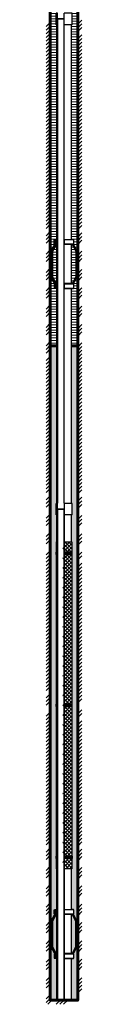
# Model space of a CAD drawing. Header units: millimetres. Extents: x -86317 to 111398, y -49249 to 226810.
# Tile 3 of 68: x 25966 to 26186, y 147750 to 153775. Entities that reach past the tile are written whole.
import ezdxf

# ---------------------------------------------------------------- set-up
doc = ezdxf.new("R2010")
doc.units = ezdxf.units.MM
doc.set_wipeout_variables(frame=1)
doc.linetypes.add('CENTERX2', pattern=[4, 2.5, -0.5, 0.5, -0.5])
for name, color, linetype, lineweight in [('ГТО-2_Металлические_конструкции', 1, 'Continuous', 30), ('ГТО_Линия основная', 7, 'Continuous', 60), ('ГТО_Металлические_конструкции', 1, 'Continuous', 30), ('ГТО_Оси', 1, 'CENTERX2', 15), ('ГТО_Штриховка', 7, 'Continuous', 15)]:
    doc.layers.add(name, color=color, linetype=linetype, lineweight=lineweight)
pattern_1 = [(45, (-27583.0468, -196005.505), (-2.24506403, 2.24506403), [])]

# ---------------------------------------------------------------- blocks, each defined once
blk = doc.blocks.new('Скоба')
at = {"layer": 'ГТО_Металлические_конструкции', "color": 0}
blk.add_lwpolyline([(4, 0), (-4, 0), (-4, 28.7), (-26, 68.7), (-26, 231.3), (-4, 271.3), (-4, 300), (4, 300), (4, 268.7), (-18, 228.7), (-18, 71.3), (4, 31.3)], close=True, dxfattribs=at)
at = {"layer": 'ГТО_Оси', "color": 0}
blk.add_lwpolyline([(0, 300), (0, 270), (-22, 230), (-22, 70), (0, 30), (0, 0)], dxfattribs=at)
blk = doc.blocks.new('Труба фильтр в сборе Разрез1-1')
at = {"layer": 'ГТО_Штриховка'}
h = blk.add_hatch(color=0, dxfattribs=at)
h.dxf.hatch_style = 1
h.paths.add_polyline_path([(44.2, 4, -0.414214), (46.2, 2), (44.2, 2)])
at = {"color": 0}
for points in [[(30.2, 4), (30.2, 2)], [(32.2, 4), (32.2, 2)], [(34.2, 4), (34.2, 2)], [(36.2, 4), (36.2, 2)], [(38.2, 4), (38.2, 2)], [(40.2, 4), (40.2, 2)], [(42.2, 4), (42.2, 2)]]:
    blk.add_lwpolyline(points, dxfattribs=at)
at = {"layer": 'ГТО_Штриховка', "color": 0}
blk.add_arc((44.2, 2), 2, 0, 90, dxfattribs=at)
at = {"layer": 'ГТО_Металлические_конструкции', "color": 0, "xscale": -1}
blk.add_blockref('Скоба', (53, 252.5), dxfattribs=at)
at = {"color": 0}
blk.add_wipeout([(-44.3, 2), (0, 2), (0, 3037.5), (-44.3, 3037.5)], dxfattribs=at).dxf.layer = 'ГТО_Металлические_конструкции'
at = {"layer": 'ГТО_Металлические_конструкции'}
h = blk.add_hatch(dxfattribs=at)
h.set_pattern_fill('ANSI31', color=0, scale=20)
h.set_pattern_definition([(45, (-45263.454, -6615.76), (-44.90128, 44.90128), [])])
h.paths.add_polyline_path([(-44.3, 3037.5), (-48.8, 3037.5), (-48.8, 2966.5), (-44.3, 2966.5)])
h.paths.add_polyline_path([(-42.8, 3036), (-44.3, 3037.5), (-44.3, 2966.5), (-42.8, 2968)])
h.paths.add_polyline_path([(44.2, 3037.5), (42.8, 3036), (42.8, 2968), (44.2, 2966.5)])
h.paths.add_polyline_path([(48.8, 3037.5), (44.2, 3037.5), (44.2, 2966.5), (48.8, 2966.5)])
at = {"layer": 'ГТО_Штриховка'}
h = blk.add_hatch(dxfattribs=at)
h.set_pattern_fill('ANSI31', color=0)
h.set_pattern_definition(pattern_1)
h.paths.add_polyline_path([(-44.3, 3037.5), (-48.8, 3037.5), (-48.8, 2966.5), (-44.3, 2966.5)])
h.paths.add_polyline_path([(-44.3, 3036), (-44.3, 3037.5), (-44.3, 2966.5), (-44.3, 2968)], flags=17)
h = blk.add_hatch(dxfattribs=at)
h.set_pattern_fill('ANSI31', color=256, angle=90)
h.paths.add_polyline_path([(-40.3, 3036), (-44.3, 3036), (-44.3, 3002), (-40.3, 3002)])
h.paths.add_polyline_path([(-40.3, 3037.5), (-44.3, 3037.5), (-42.8, 3036), (-40.3, 3036)])
h.paths.add_polyline_path([(-42.8, 3002), (-44.3, 3002), (-44.3, 2966.5), (-42.9, 2966.5), (-42.8, 2967.1)])
h.paths.add_polyline_path([(-40.3, 3002), (-42.8, 3002), (-42.8, 2966.5), (-40.3, 2966.5)])
h.paths.add_polyline_path([(-44.3, 2767), (-40.3, 2767), (-40.3, 2966.5), (-44.3, 2966.5)])
h.paths.add_polyline_path([(-44.3, 2707), (-40.3, 2707), (-40.3, 2757), (-44.3, 2757)])
h.paths.add_polyline_path([(-44.3, 2647), (-40.3, 2647), (-40.3, 2697), (-44.3, 2697)])
h.paths.add_polyline_path([(-44.3, 2587), (-40.3, 2587), (-40.3, 2637), (-44.3, 2637)])
h.paths.add_polyline_path([(-44.3, 2527), (-40.3, 2527), (-40.3, 2577), (-44.3, 2577)])
h.paths.add_polyline_path([(-44.3, 2467), (-40.3, 2467), (-40.3, 2517), (-44.3, 2517)])
h.paths.add_polyline_path([(-44.3, 2407), (-40.3, 2407), (-40.3, 2457), (-44.3, 2457)])
h.paths.add_polyline_path([(-44.3, 2347), (-40.3, 2347), (-40.3, 2397), (-44.3, 2397)])
h.paths.add_polyline_path([(-44.3, 2287), (-40.3, 2287), (-40.3, 2337), (-44.3, 2337)])
h.paths.add_polyline_path([(-44.3, 2227), (-40.3, 2227), (-40.3, 2277), (-44.3, 2277)])
h.paths.add_polyline_path([(-44.3, 2167), (-40.3, 2167), (-40.3, 2217), (-44.3, 2217)])
h.paths.add_polyline_path([(-44.3, 2107), (-40.3, 2107), (-40.3, 2157), (-44.3, 2157)])
h.paths.add_polyline_path([(-44.3, 2047), (-40.3, 2047), (-40.3, 2097), (-44.3, 2097)])
h.paths.add_polyline_path([(-44.3, 1987), (-40.3, 1987), (-40.3, 2037), (-44.3, 2037)])
h.paths.add_polyline_path([(-44.3, 1927), (-40.3, 1927), (-40.3, 1977), (-44.3, 1977)])
h.paths.add_polyline_path([(-44.3, 1867), (-40.3, 1867), (-40.3, 1917), (-44.3, 1917)])
h.paths.add_polyline_path([(-44.3, 1807), (-40.3, 1807), (-40.3, 1857), (-44.3, 1857)])
h.paths.add_polyline_path([(-44.3, 1747), (-40.3, 1747), (-40.3, 1797), (-44.3, 1797)])
h.paths.add_polyline_path([(-44.3, 1687), (-40.3, 1687), (-40.3, 1737), (-44.3, 1737)])
h.paths.add_polyline_path([(-44.3, 1627), (-40.3, 1627), (-40.3, 1677), (-44.3, 1677)])
h.paths.add_polyline_path([(-44.3, 1567), (-40.3, 1567), (-40.3, 1617), (-44.3, 1617)])
h.paths.add_polyline_path([(-44.3, 1507), (-40.3, 1507), (-40.3, 1557), (-44.3, 1557)])
h.paths.add_polyline_path([(-44.3, 1447), (-40.3, 1447), (-40.3, 1497), (-44.3, 1497)])
h.paths.add_polyline_path([(-44.3, 1387), (-40.3, 1387), (-40.3, 1437), (-44.3, 1437)])
h.paths.add_polyline_path([(-44.3, 1327), (-40.3, 1327), (-40.3, 1377), (-44.3, 1377)])
h.paths.add_polyline_path([(-44.3, 1267), (-40.3, 1267), (-40.3, 1317), (-44.3, 1317)])
h.paths.add_polyline_path([(-44.3, 1207), (-40.3, 1207), (-40.3, 1257), (-44.3, 1257)])
h.paths.add_polyline_path([(-44.3, 1147), (-40.3, 1147), (-40.3, 1197), (-44.3, 1197)])
h.paths.add_polyline_path([(-44.3, 1087), (-40.3, 1087), (-40.3, 1137), (-44.3, 1137)])
h.paths.add_polyline_path([(-44.3, 1027), (-40.3, 1027), (-40.3, 1077), (-44.3, 1077)])
h.paths.add_polyline_path([(-44.3, 967), (-40.3, 967), (-40.3, 1017), (-44.3, 1017)])
h.paths.add_polyline_path([(-44.3, 907), (-40.3, 907), (-40.3, 957), (-44.3, 957)])
h.paths.add_polyline_path([(-44.3, 847), (-40.3, 847), (-40.3, 897), (-44.3, 897)])
h.paths.add_polyline_path([(-40.3, 837), (-44.3, 837), (-44.3, 2), (-40.3, 2)])
h = blk.add_hatch(dxfattribs=at)
h.set_pattern_fill('ANSI37', color=256, scale=10, angle=90)
h.paths.add_polyline_path([(-44.3, 2802), (-48.2, 2802), (-48.2, 802), (-44.3, 802)])
h = blk.add_hatch(color=256, dxfattribs=at)
h.dxf.hatch_style = 1
h.paths.add_polyline_path([(-48.2, 879.5), (-50.2, 879.5), (-50.2, 864.5), (-48.2, 864.5)])
h.paths.add_polyline_path([(-48.2, 1809.5), (-50.2, 1809.5), (-50.2, 1794.5), (-48.2, 1794.5)])
h.paths.add_polyline_path([(-48.2, 2739.5), (-50.2, 2739.5), (-50.2, 2724.5), (-48.2, 2724.5)])
h = blk.add_hatch(dxfattribs=at)
h.set_pattern_fill('ANSI31', color=0)
h.set_pattern_definition(pattern_1)
h.paths.add_polyline_path([(0, 2), (-44.3, 2), (-50, 2), (-50, -3), (0, -3)])
h.paths.add_polyline_path([(0, 2), (0, 0)], flags=17)
h = blk.add_hatch(color=0, dxfattribs=at)
h.dxf.hatch_style = 1
h.paths.add_polyline_path([(-44.3, 4, 0.414214), (-46.2, 2), (-44.3, 2)])
at = {"color": 0}
for points in [[(-42.8, 3037.5), (-42.8, 2966.5), (-44.3, 2966.5)], [(0.2, 4), (0.2, 2)], [(2.2, 4), (2.2, 2)], [(4.2, 4), (4.2, 2)], [(6.2, 4), (6.2, 2)], [(8.2, 4), (8.2, 2)], [(10.2, 4), (10.2, 2)], [(12.2, 4), (12.2, 2)], [(14.2, 4), (14.2, 2)], [(16.2, 4), (16.2, 2)], [(18.2, 4), (18.2, 2)], [(20.2, 4), (20.2, 2)], [(22.2, 4), (22.2, 2)], [(24.2, 4), (24.2, 2)], [(26.2, 4), (26.2, 2)], [(28.2, 4), (28.2, 2)]]:
    blk.add_lwpolyline(points, dxfattribs=at)
at = {"layer": 'ГТО_Металлические_конструкции', "color": 0}
for p, q in [((-48.8, 2966.5), (-48.8, 3037.5)), ((-48.8, 3037.5), (-40.3, 3037.5)), ((-44.3, 2966.5), (-44.3, 3037.5)), ((-48.8, 2966.5), (-44.3, 2966.5)), ((-42.8, 2968), (-44.3, 2966.5)), ((-44.3, 2966.5), (-40.3, 2966.5)), ((-44.3, 2966.5), (-40.3, 2966.5)), ((-42.8, 2968), (-40.3, 2968)), ((-44.3, 2767), (-40.3, 2767)), ((-44.3, 2757), (-40.3, 2757)), ((-44.3, 2707), (-40.3, 2707)), ((-44.3, 2697), (-40.3, 2697)), ((-44.3, 2647), (-40.3, 2647)), ((-44.3, 2637), (-40.3, 2637)), ((-44.3, 2587), (-40.3, 2587)), ((-44.3, 2577), (-40.3, 2577)), ((-44.3, 2527), (-40.3, 2527)), ((-44.3, 2517), (-40.3, 2517)), ((-44.3, 2467), (-40.3, 2467)), ((-44.3, 2457), (-40.3, 2457)), ((-44.3, 2407), (-40.3, 2407)), ((-44.3, 2397), (-40.3, 2397)), ((-44.3, 2347), (-40.3, 2347)), ((-44.3, 2337), (-40.3, 2337)), ((-44.3, 2287), (-40.3, 2287)), ((-44.3, 2277), (-40.3, 2277)), ((-44.3, 2227), (-40.3, 2227)), ((-44.3, 2217), (-40.3, 2217)), ((-44.3, 2167), (-40.3, 2167)), ((-44.3, 2157), (-40.3, 2157)), ((-44.3, 2107), (-40.3, 2107)), ((-44.3, 2097), (-40.3, 2097)), ((-44.3, 2047), (-40.3, 2047)), ((-44.3, 2037), (-40.3, 2037)), ((-44.3, 1987), (-40.3, 1987)), ((-44.3, 1977), (-40.3, 1977)), ((-44.3, 1927), (-40.3, 1927)), ((-44.3, 1917), (-40.3, 1917)), ((-44.3, 1867), (-40.3, 1867)), ((-44.3, 1857), (-40.3, 1857)), ((-44.3, 1807), (-40.3, 1807)), ((-44.3, 1797), (-40.3, 1797)), ((-44.3, 1747), (-40.3, 1747)), ((-44.3, 1737), (-40.3, 1737)), ((-44.3, 1687), (-40.3, 1687)), ((-44.3, 1677), (-40.3, 1677)), ((-44.3, 1627), (-40.3, 1627)), ((-44.3, 1617), (-40.3, 1617)), ((-44.3, 1567), (-40.3, 1567)), ((-44.3, 1557), (-40.3, 1557)), ((-44.3, 1507), (-40.3, 1507)), ((-44.3, 1497), (-40.3, 1497)), ((-44.3, 1447), (-40.3, 1447)), ((-44.3, 1437), (-40.3, 1437)), ((-44.3, 1387), (-40.3, 1387)), ((-44.3, 1377), (-40.3, 1377)), ((-44.3, 1327), (-40.3, 1327)), ((-44.3, 1317), (-40.3, 1317)), ((-44.3, 1267), (-40.3, 1267)), ((-44.3, 1257), (-40.3, 1257)), ((-44.3, 1207), (-40.3, 1207)), ((-44.3, 1197), (-40.3, 1197)), ((-44.3, 1147), (-40.3, 1147)), ((-44.3, 1137), (-40.3, 1137)), ((-44.3, 1087), (-40.3, 1087)), ((-44.3, 1077), (-40.3, 1077)), ((-44.3, 1027), (-40.3, 1027)), ((-44.3, 1017), (-40.3, 1017)), ((-44.3, 967), (-40.3, 967)), ((-44.3, 957), (-40.3, 957)), ((-44.3, 907), (-40.3, 907)), ((-44.3, 897), (-40.3, 897)), ((-44.3, 847), (-40.3, 847)), ((-44.3, 837), (-40.3, 837))]:
    blk.add_line(p, q, dxfattribs=at)
blk.add_lwpolyline([(-40.3, 3002), (-40.3, 3037.5)], dxfattribs=at)
for points in [[(-44.3, 3002), (0, 3002), (44.2, 3002), (44.2, 2966.5), (44.2, 2), (-44.3, 2)], [(0, 3002), (-40.3, 3002), (-40.3, 2), (0, 2)], [(-44.3, 2802), (-48.2, 2802), (-48.2, 802), (-44.3, 802)], [(-48.2, 2739.5), (-50.2, 2739.5), (-50.2, 2724.5), (-48.2, 2724.5)], [(-48.2, 1809.5), (-50.2, 1809.5), (-50.2, 1794.5), (-48.2, 1794.5)], [(-48.2, 879.5), (-50.2, 879.5), (-50.2, 864.5), (-48.2, 864.5)], [(-57.2, 525.2), (-59.8, 525.2), (-59.8, 550.2), (-57.2, 550.2)], [(-44.3, 552), (-49.2, 552), (-49.2, 520.7), (-44.3, 520.7)], [(-57.2, 278.8), (-59.8, 278.8), (-59.8, 253.8), (-57.2, 253.8)], [(-44.3, 252), (-49.2, 252), (-49.2, 283.3), (-44.3, 283.3)], [(0, 252.5), (49, 252.5), (49, 283.9), (0, 283.9)], [(-50, -3), (50, -3), (50, 2), (-50, 2)]]:
    blk.add_lwpolyline(points, close=True, dxfattribs=at)
for centre in [(0, 2762), (0, 2702), (0, 2642), (0, 2582), (0, 2522), (0, 2462), (0, 2402), (0, 2342), (0, 2282), (0, 2222), (0, 2162), (0, 2102), (0, 2042), (0, 1982), (0, 1922), (0, 1862), (0, 1802), (0, 1742), (0, 1682), (0, 1622), (0, 1562), (0, 1502), (0, 1442), (0, 1382), (0, 1322), (0, 1262), (0, 1202), (0, 1142), (0, 1082), (0, 1022), (0, 962), (0, 902), (0, 842)]:
    blk.add_circle(centre, 5, dxfattribs=at)
at = {"layer": 'ГТО_Оси', "color": 0, "ltscale": 5}
blk.add_lwpolyline([(0, 3037.5), (0, 0)], dxfattribs=at)
at = {"layer": 'ГТО_Штриховка', "color": 0}
blk.add_arc((-44.3, 2), 2, 90, 180, dxfattribs=at)
at = {"layer": 'ГТО_Металлические_конструкции', "color": 0}
blk.add_blockref('Скоба', (-53.2, 252), dxfattribs=at)
at = {"color": 0}
for points in [[(0, 3037.5), (48.8, 3037.5), (48.8, 2966.5), (0, 2966.5)], [(48.2, 802), (0, 802), (0, 2802), (48.2, 2802)]]:
    blk.add_wipeout(points, dxfattribs=at)
at = {"layer": 'ГТО_Штриховка'}
h = blk.add_hatch(dxfattribs=at)
h.set_pattern_fill('ANSI37', color=0, scale=5)
h.set_pattern_definition([(45, (-27583.047, -196005.505), (-11.2253202, 11.2253202), []), (135, (-27583.047, -196005.505), (-11.2253202, -11.2253202), [])])
h.paths.add_polyline_path([(48.2, 802), (0, 802), (0, 2802), (48.2, 2802)])
h = blk.add_hatch(color=256, dxfattribs=at)
h.dxf.hatch_style = 1
h.paths.add_polyline_path([(0, 2724.5), (50.2, 2724.5), (50.2, 2739.5), (0, 2739.5)])
h = blk.add_hatch(color=256, dxfattribs=at)
h.dxf.hatch_style = 1
h.paths.add_polyline_path([(0, 1794.5), (50.2, 1794.5), (50.2, 1809.5), (0, 1809.5)])
h = blk.add_hatch(color=256, dxfattribs=at)
h.dxf.hatch_style = 1
h.paths.add_polyline_path([(0, 879.5), (50.2, 879.5), (50.2, 864.5), (0, 864.5)])
at = {"layer": 'ГТО-2_Металлические_конструкции', "color": 0}
blk.add_lwpolyline([(0, 3037.5), (0, -3)], dxfattribs=at)
at = {"layer": 'ГТО_Металлические_конструкции', "color": 0}
for p, q in [((48.8, 3037.5), (0, 3037.5)), ((48.8, 2966.5), (48.8, 3037.5)), ((48.8, 2966.5), (0, 2966.5))]:
    blk.add_line(p, q, dxfattribs=at)
for points in [[(48.2, 802), (0, 802), (0, 2802), (48.2, 2802)], [(0, 2724.5), (50.2, 2724.5), (50.2, 2739.5), (0, 2739.5)], [(0, 1794.5), (50.2, 1794.5), (50.2, 1809.5), (0, 1809.5)], [(0, 879.5), (50.2, 879.5), (50.2, 864.5), (0, 864.5)]]:
    blk.add_lwpolyline(points, close=True, dxfattribs=at)
at = {"color": 0}
for points in [[(0, 552.5), (49, 552.5), (49, 521.2), (0, 521.2)], [(0, 252.5), (49, 252.5), (49, 283.9), (0, 283.9)]]:
    blk.add_wipeout(points, dxfattribs=at)
at = {"layer": 'ГТО_Металлические_конструкции', "color": 0}
for points in [[(0, 552.5), (49, 552.5), (49, 521.2), (0, 521.2)], [(0, 252.5), (49, 252.5), (49, 283.9), (0, 283.9)]]:
    blk.add_lwpolyline(points, close=True, dxfattribs=at)
at = {"color": 0}
for points in [[(0, 525.7), (59.5, 525.7), (59.5, 550.7), (0, 550.7)], [(0, 254.4), (59.5, 254.4), (59.5, 279.4), (0, 279.4)]]:
    blk.add_wipeout(points, dxfattribs=at)
at = {"layer": 'ГТО_Металлические_конструкции', "color": 0}
for points in [[(0, 525.7), (59.5, 525.7), (59.5, 550.7), (0, 550.7)], [(0, 254.4), (59.5, 254.4), (59.5, 279.4), (0, 279.4)]]:
    blk.add_lwpolyline(points, close=True, dxfattribs=at)
blk = doc.blocks.new('Рядовое звено 3 м')
at = {"color": 0}
blk.add_wipeout([(-44.2, 0), (44.2, 0), (44.2, 3000), (-44.2, 3000)], dxfattribs=at).dxf.layer = 'ГТО_Металлические_конструкции'
at = {"layer": 'ГТО_Металлические_конструкции', "color": 0}
for p, q in [((-48.8, 2964.5), (-44.2, 2964.5)), ((-44.2, 2964.5), (-40.2, 2964.5))]:
    blk.add_line(p, q, dxfattribs=at)
for points in [[(-57, 1622.7), (-59.5, 1622.7), (-59.5, 1647.7), (-57, 1647.7)], [(-44, 1649.6), (-49, 1649.6), (-49, 1618.2), (-44, 1618.2)], [(-57, 1376.4), (-59.5, 1376.4), (-59.5, 1351.4), (-57, 1351.4)], [(-44, 1349.6), (-49, 1349.6), (-49, 1380.9), (-44, 1380.9)], [(0.2, 1350.1), (49.2, 1350.1), (49.2, 1381.4), (0.2, 1381.4)]]:
    blk.add_lwpolyline(points, close=True, dxfattribs=at)
blk.add_blockref('Скоба', (-53, 1349.6), dxfattribs=at)
at = {"layer": 'ГТО_Металлические_конструкции', "color": 0, "xscale": -1}
blk.add_blockref('Скоба', (53.2, 1350.1), dxfattribs=at)
at = {"color": 0}
for points in [[(-44.5, 3035.5), (0, 3035.5), (0, 3000), (-44.5, 3000)], [(0, 0), (-44.2, 0), (-44.2, 120.6), (0, 120.6)]]:
    blk.add_wipeout(points, dxfattribs=at)
at = {"layer": 'ГТО_Металлические_конструкции'}
h = blk.add_hatch(dxfattribs=at)
h.set_pattern_fill('ANSI31', color=0, scale=20)
h.set_pattern_definition([(45, (-45263.454, -6617.76), (-44.90128, 44.90128), [])])
h.paths.add_polyline_path([(-44.2, 3035.5), (-48.8, 3035.5), (-48.8, 2964.5), (-44.2, 2964.5)])
h.paths.add_polyline_path([(-42.8, 3034), (-44.2, 3035.5), (-44.2, 2964.5), (-42.8, 2966)])
h.paths.add_polyline_path([(44.2, 3035.5), (42.8, 3034), (42.8, 2966), (44.2, 2964.5)])
h.paths.add_polyline_path([(48.8, 3035.5), (44.2, 3035.5), (44.2, 2964.5), (48.8, 2964.5)])
at = {"layer": 'ГТО_Штриховка'}
h = blk.add_hatch(dxfattribs=at)
h.set_pattern_fill('ANSI31', color=0, angle=90)
h.set_pattern_definition([(135, (-28541.0224, -196007.505), (-2.24506403, -2.24506403), [])])
h.paths.add_polyline_path([(-44.2, 3035.5), (-48.8, 3035.5), (-48.8, 2964.5), (-44.2, 2964.5)])
h.paths.add_polyline_path([(-44.2, 3034), (-44.2, 3035.5), (-44.2, 2964.5), (-44.2, 2966)], flags=17)
h = blk.add_hatch(dxfattribs=at)
h.set_pattern_fill('ANSI31', color=0, angle=90)
h.paths.add_polyline_path([(-40.2, 3035.5), (-44.2, 3035.5), (-44.2, 0), (-40.2, 0)])
at = {"color": 0}
for points in [[(-42.8, 3035.5), (-42.8, 2964.5), (-44.2, 2964.5)], [(-42.8, 0), (-42.8, 35.5), (-44.2, 35.5)]]:
    blk.add_lwpolyline(points, dxfattribs=at)
at = {"layer": 'ГТО_Металлические_конструкции', "color": 0}
for p, q in [((-48.8, 2964.5), (-48.8, 3035.5)), ((-40.2, 3035.5), (-48.8, 3035.5)), ((-44.2, 2964.5), (-44.2, 3035.5)), ((-40.2, 3000), (-40.2, 3035.5)), ((40.2, 3000), (-40.2, 3000)), ((-40.2, 3000), (-40.2, 0)), ((-44.2, 35.5), (-40.2, 35.5))]:
    blk.add_line(p, q, dxfattribs=at)
blk.add_lwpolyline([(-44.2, 3000), (44.2, 3000), (44.2, 35.5), (0, 35.5), (0, 0), (-44.2, 0)], close=True, dxfattribs=at)
at = {"layer": 'ГТО_Оси', "color": 0, "ltscale": 5}
blk.add_lwpolyline([(0, 3000), (0, -2)], dxfattribs=at)
at = {"color": 0}
for points in [[(0, 3035.5), (48.8, 3035.5), (48.8, 2964.5), (0, 2964.5)], [(0.2, 1650.1), (49.2, 1650.1), (49.2, 1618.8), (0.2, 1618.8)], [(0.2, 1350.1), (49.2, 1350.1), (49.2, 1381.4), (0.2, 1381.4)]]:
    blk.add_wipeout(points, dxfattribs=at)
at = {"layer": 'ГТО_Металлические_конструкции', "color": 0}
for p, q in [((48.8, 3035.5), (0, 3035.5)), ((48.8, 2964.5), (48.8, 3035.5)), ((48.8, 2964.5), (0, 2964.5))]:
    blk.add_line(p, q, dxfattribs=at)
for points in [[(0.2, 1650.1), (49.2, 1650.1), (49.2, 1618.8), (0.2, 1618.8)], [(0.2, 1350.1), (49.2, 1350.1), (49.2, 1381.4), (0.2, 1381.4)]]:
    blk.add_lwpolyline(points, close=True, dxfattribs=at)
at = {"color": 0}
for points in [[(0.2, 1623.3), (59.7, 1623.3), (59.7, 1648.3), (0.2, 1648.3)], [(0.2, 1351.9), (59.7, 1351.9), (59.7, 1376.9), (0.2, 1376.9)]]:
    blk.add_wipeout(points, dxfattribs=at)
at = {"layer": 'ГТО-2_Металлические_конструкции', "color": 0}
blk.add_lwpolyline([(0, 0), (0, 3035.5)], dxfattribs=at)
at = {"layer": 'ГТО_Металлические_конструкции', "color": 0}
for points in [[(0.2, 1623.3), (59.7, 1623.3), (59.7, 1648.3), (0.2, 1648.3)], [(0.2, 1351.9), (59.7, 1351.9), (59.7, 1376.9), (0.2, 1376.9)]]:
    blk.add_lwpolyline(points, close=True, dxfattribs=at)

msp = doc.modelspace()

# ---------------------------------------------------------------- hatches: boundary and pattern name
at = {"layer": 'ГТО_Штриховка'}
h = msp.add_hatch(dxfattribs=at)
h.set_pattern_fill('ANSI31', color=256, scale=5, angle=135)
h.paths.add_polyline_path([(26160.092, 177477.942), (26120.342, 177477.942), (26120.342, 151779.942), (26160.092, 151779.942)])
h.paths.add_polyline_path([(26133.274, 152130.049), (26125.274, 152130.049), (26125.274, 152161.383), (26147.274, 152201.383), (26147.274, 152358.716), (26125.274, 152398.716), (26125.274, 152430.049), (26133.274, 152430.049), (26133.274, 152401.383), (26155.274, 152361.383), (26155.274, 152198.716), (26133.274, 152158.716)], flags=16)
h.paths.add_polyline_path([(26031.842, 177477.942), (25992.092, 177477.942), (25992.092, 151779.942), (26031.842, 151779.942)])
h.paths.add_polyline_path([(26019.044, 152129.504), (26019.044, 152131.337), (26016.544, 152131.337), (26016.544, 152156.337), (26019.044, 152156.337), (26019.044, 152158.171), (25997.044, 152198.171), (25997.044, 152360.837), (26019.044, 152400.837), (26019.044, 152402.671), (26016.544, 152402.671), (26016.544, 152427.671), (26019.044, 152427.671), (26019.044, 152429.504), (26027.044, 152429.504), (26027.044, 152398.171), (26005.044, 152358.171), (26005.044, 152200.837), (26027.044, 152160.837), (26027.044, 152129.504)], flags=16)
h = msp.add_hatch(dxfattribs=at)
h.set_pattern_fill('AR-SAND', color=256, scale=0.3, angle=90)
h.paths.add_polyline_path([(26160.092, 151779.942), (26120.342, 151779.942), (26120.342, 147774.942), (26160.092, 147774.942)])
h.paths.add_polyline_path([(26031.842, 151779.942), (25992.092, 151779.942), (25992.092, 147774.942), (26031.842, 147774.942)])

# ---------------------------------------------------------------- next in the draw order: block references
at = {"layer": 'ГТО_Металлические_конструкции', "color": 0}
msp.add_blockref('Рядовое звено 3 м', (26076.092, 150779.942), dxfattribs=at)

# ---------------------------------------------------------------- next in the draw order: linework, layer by layer
at = {"layer": 'ГТО_Линия основная', "color": 0}
for points in [[(25992.092, 151779.942), (26031.842, 151779.942)], [(26120.342, 151779.942), (26160.092, 151779.942)]]:
    msp.add_lwpolyline(points, dxfattribs=at)
at = {"layer": 'ГТО_Штриховка', "linetype": 'Continuous'}
for p, q in [((26160.592, 153747.581), (26185.592, 153772.581)), ((25966.592, 153733.186), (25991.592, 153758.186)), ((25966.592, 153710.735), (25991.592, 153735.735)), ((25966.592, 153688.285), (25991.592, 153713.285)), ((26160.592, 153725.13), (26185.592, 153750.13)), ((26160.592, 153702.679), (26185.592, 153727.679)), ((25966.592, 153665.834), (25991.592, 153690.834)), ((25966.592, 153643.383), (25991.592, 153668.383)), ((25966.592, 153620.933), (25991.592, 153645.933)), ((26160.592, 153657.778), (26185.592, 153682.778)), ((26160.592, 153635.327), (26185.592, 153660.327)), ((25966.592, 153598.482), (25991.592, 153623.482)), ((25966.592, 153576.031), (25991.592, 153601.031)), ((26160.592, 153612.877), (26185.592, 153637.877)), ((26160.592, 153590.426), (26185.592, 153615.426)), ((26160.592, 153567.976), (26185.592, 153592.976)), ((25966.592, 153553.581), (25991.592, 153578.581)), ((25966.592, 153531.13), (25991.592, 153556.13)), ((25966.592, 153508.679), (25991.592, 153533.679)), ((26160.592, 153545.525), (26185.592, 153570.525)), ((26160.592, 153523.074), (26185.592, 153548.074)), ((26160.592, 153500.624), (26185.592, 153525.624)), ((25966.592, 153486.229), (25991.592, 153511.229)), ((25966.592, 153463.778), (25991.592, 153488.778)), ((25966.592, 153441.327), (25991.592, 153466.327)), ((26160.592, 153478.173), (26185.592, 153503.173)), ((26160.592, 153455.722), (26185.592, 153480.722)), ((25966.592, 153418.877), (25991.592, 153443.877)), ((25966.592, 153396.426), (25991.592, 153421.426)), ((26160.592, 153433.272), (26185.592, 153458.272)), ((26160.592, 153410.821), (26185.592, 153435.821)), ((26160.592, 153388.37), (26185.592, 153413.37)), ((25966.592, 153373.976), (25991.592, 153398.976)), ((25966.592, 153351.525), (25991.592, 153376.525)), ((25966.592, 153329.074), (25991.592, 153354.074)), ((26160.592, 153365.92), (26185.592, 153390.92)), ((26160.592, 153343.469), (26185.592, 153368.469)), ((26160.592, 153321.019), (26185.592, 153346.019)), ((25966.592, 153306.624), (25991.592, 153331.624)), ((25966.592, 153284.173), (25991.592, 153309.173)), ((25966.592, 153261.722), (25991.592, 153286.722)), ((26160.592, 153298.568), (26185.592, 153323.568)), ((26160.592, 153276.117), (26185.592, 153301.117)), ((25966.592, 153239.272), (25991.592, 153264.272)), ((25966.592, 153216.821), (25991.592, 153241.821)), ((26160.592, 153253.667), (26185.592, 153278.667)), ((26160.592, 153231.216), (26185.592, 153256.216)), ((26160.592, 153208.765), (26185.592, 153233.765)), ((25966.592, 153194.37), (25991.592, 153219.37)), ((25966.592, 153171.92), (25991.592, 153196.92)), ((25966.592, 153149.469), (25991.592, 153174.469)), ((26160.592, 153186.315), (26185.592, 153211.315)), ((26160.592, 153163.864), (26185.592, 153188.864)), ((26160.592, 153141.413), (26185.592, 153166.413)), ((25966.592, 153127.019), (25991.592, 153152.019)), ((25966.592, 153104.568), (25991.592, 153129.568)), ((25966.592, 153082.117), (25991.592, 153107.117)), ((26160.592, 153118.963), (26185.592, 153143.963)), ((26160.592, 153096.512), (26185.592, 153121.512)), ((25966.592, 153059.667), (25991.592, 153084.667)), ((25966.592, 153037.216), (25991.592, 153062.216)), ((26160.592, 153074.061), (26185.592, 153099.061)), ((26160.592, 153051.611), (26185.592, 153076.611)), ((26160.592, 153029.16), (26185.592, 153054.16)), ((25966.592, 153014.765), (25991.592, 153039.765)), ((25966.592, 152992.315), (25991.592, 153017.315)), ((25966.592, 152969.864), (25991.592, 152994.864)), ((26160.592, 153006.71), (26185.592, 153031.71)), ((26160.592, 152984.259), (26185.592, 153009.259)), ((26160.592, 152961.808), (26185.592, 152986.808)), ((25966.592, 152947.413), (25991.592, 152972.413)), ((25966.592, 152924.963), (25991.592, 152949.963)), ((25966.592, 152902.512), (25991.592, 152927.512)), ((26160.592, 152939.358), (26185.592, 152964.358)), ((26160.592, 152916.907), (26185.592, 152941.907)), ((25966.592, 152880.061), (25991.592, 152905.061)), ((25966.592, 152857.611), (25991.592, 152882.611)), ((26160.592, 152894.456), (26185.592, 152919.456)), ((26160.592, 152872.006), (26185.592, 152897.006)), ((26160.592, 152849.555), (26185.592, 152874.555)), ((25966.592, 152835.16), (25991.592, 152860.16)), ((25966.592, 152812.71), (25991.592, 152837.71)), ((25966.592, 152790.259), (25991.592, 152815.259)), ((26160.592, 152827.104), (26185.592, 152852.104)), ((26160.592, 152804.654), (26185.592, 152829.654)), ((26160.592, 152782.203), (26185.592, 152807.203)), ((25966.592, 152767.808), (25991.592, 152792.808)), ((25966.592, 152745.358), (25991.592, 152770.358)), ((25966.592, 152722.907), (25991.592, 152747.907)), ((26160.592, 152759.753), (26185.592, 152784.753)), ((26160.592, 152737.302), (26185.592, 152762.302)), ((25966.592, 152700.456), (25991.592, 152725.456)), ((25966.592, 152678.006), (25991.592, 152703.006)), ((26160.592, 152714.851), (26185.592, 152739.851)), ((26160.592, 152692.401), (26185.592, 152717.401)), ((26160.592, 152669.95), (26185.592, 152694.95)), ((25966.592, 152655.555), (25991.592, 152680.555)), ((25966.592, 152633.104), (25991.592, 152658.104)), ((25966.592, 152610.654), (25991.592, 152635.654)), ((26160.592, 152647.499), (26185.592, 152672.499)), ((26160.592, 152625.049), (26185.592, 152650.049)), ((26160.592, 152602.598), (26185.592, 152627.598)), ((25966.592, 152588.203), (25991.592, 152613.203)), ((25966.592, 152565.753), (25991.592, 152590.753)), ((25966.592, 152543.302), (25991.592, 152568.302)), ((26160.592, 152580.147), (26185.592, 152605.147)), ((26160.592, 152557.697), (26185.592, 152582.697)), ((25966.592, 152520.851), (25991.592, 152545.851)), ((25966.592, 152498.401), (25991.592, 152523.401)), ((26160.592, 152535.246), (26185.592, 152560.246)), ((26160.592, 152512.795), (26185.592, 152537.795)), ((26160.592, 152490.345), (26185.592, 152515.345)), ((25966.592, 152453.499), (25991.592, 152478.499)), ((25966.592, 152431.049), (25991.592, 152456.049)), ((26160.592, 152445.444), (26185.592, 152470.444)), ((26160.592, 152422.993), (26185.592, 152447.993)), ((25966.592, 152408.598), (25991.592, 152433.598)), ((26160.592, 152400.542), (26185.592, 152425.542)), ((25966.592, 152341.246), (25991.592, 152366.246)), ((25966.592, 152318.795), (25991.592, 152343.795)), ((25966.592, 152296.345), (25991.592, 152321.345)), ((26160.592, 152333.19), (26185.592, 152358.19)), ((26160.592, 152310.74), (26185.592, 152335.74)), ((26160.592, 152288.289), (26185.592, 152313.289)), ((25966.592, 152228.993), (25991.592, 152253.993)), ((25966.592, 152206.542), (25991.592, 152231.542)), ((25966.592, 152184.092), (25991.592, 152209.092)), ((26160.592, 152220.937), (26185.592, 152245.937)), ((26160.592, 152198.487), (26185.592, 152223.487)), ((26160.592, 152176.036), (26185.592, 152201.036)), ((25966.592, 152116.74), (25991.592, 152141.74)), ((25966.592, 152094.289), (25991.592, 152119.289)), ((25966.592, 152071.838), (25991.592, 152096.838)), ((26160.592, 152108.684), (26185.592, 152133.684)), ((26160.592, 152086.233), (26185.592, 152111.233)), ((26160.592, 152063.783), (26185.592, 152088.783)), ((25966.592, 152004.487), (25991.592, 152029.487)), ((26160.592, 151996.431), (26185.592, 152021.431)), ((25966.592, 151982.036), (25991.592, 152007.036)), ((25966.592, 151959.585), (25991.592, 151984.585)), ((26160.592, 151973.98), (26185.592, 151998.98)), ((26160.592, 151951.529), (26185.592, 151976.529)), ((25966.592, 151892.233), (25991.592, 151917.233)), ((26160.592, 151884.178), (26185.592, 151909.178)), ((25966.592, 151869.783), (25991.592, 151894.783)), ((25966.592, 151847.332), (25991.592, 151872.332)), ((26160.592, 151861.727), (26185.592, 151886.727)), ((26160.592, 151839.276), (26185.592, 151864.276)), ((25966.592, 151779.98), (25991.592, 151804.98)), ((25966.592, 151757.529), (25991.592, 151782.529)), ((26160.592, 151771.924), (26185.592, 151796.924)), ((25966.592, 151735.079), (25991.592, 151760.079)), ((26160.592, 151749.474), (26185.592, 151774.474)), ((26160.592, 151727.023), (26185.592, 151752.023)), ((26160.592, 151704.572), (26185.592, 151729.572)), ((25966.592, 151690.178), (25991.592, 151715.178)), ((25966.592, 151667.727), (25991.592, 151692.727)), ((25966.592, 151645.276), (25991.592, 151670.276)), ((26160.592, 151682.122), (26185.592, 151707.122)), ((26160.592, 151659.671), (26185.592, 151684.671)), ((26160.592, 151637.22), (26185.592, 151662.22)), ((25966.592, 151622.826), (25991.592, 151647.826)), ((25966.592, 151600.375), (25991.592, 151625.375)), ((25966.592, 151577.924), (25991.592, 151602.924)), ((26160.592, 151614.77), (26185.592, 151639.77)), ((26160.592, 151592.319), (26185.592, 151617.319)), ((25966.592, 151555.474), (25991.592, 151580.474)), ((25966.592, 151533.023), (25991.592, 151558.023)), ((26160.592, 151569.869), (26185.592, 151594.869)), ((26160.592, 151547.418), (26185.592, 151572.418)), ((26160.592, 151524.967), (26185.592, 151549.967)), ((25966.592, 151510.572), (25991.592, 151535.572)), ((25966.592, 151488.122), (25991.592, 151513.122)), ((25966.592, 151465.671), (25991.592, 151490.671)), ((26160.592, 151502.517), (26185.592, 151527.517)), ((26160.592, 151480.066), (26185.592, 151505.066)), ((26160.592, 151457.615), (26185.592, 151482.615)), ((25966.592, 151443.22), (25991.592, 151468.22)), ((25966.592, 151420.77), (25991.592, 151445.77)), ((25966.592, 151398.319), (25991.592, 151423.319)), ((26160.592, 151435.165), (26185.592, 151460.165)), ((26160.592, 151412.714), (26185.592, 151437.714)), ((25966.592, 151375.869), (25991.592, 151400.869)), ((25966.592, 151353.418), (25991.592, 151378.418)), ((26160.592, 151390.263), (26185.592, 151415.263)), ((26160.592, 151367.813), (26185.592, 151392.813)), ((26160.592, 151345.362), (26185.592, 151370.362)), ((25966.592, 151330.967), (25991.592, 151355.967)), ((25966.592, 151308.517), (25991.592, 151333.517)), ((25966.592, 151286.066), (25991.592, 151311.066)), ((26160.592, 151322.912), (26185.592, 151347.912)), ((26160.592, 151300.461), (26185.592, 151325.461)), ((26160.592, 151278.01), (26185.592, 151303.01)), ((25966.592, 151263.615), (25991.592, 151288.615)), ((25966.592, 151241.165), (25991.592, 151266.165)), ((25966.592, 151218.714), (25991.592, 151243.714)), ((26160.592, 151255.56), (26185.592, 151280.56)), ((26160.592, 151233.109), (26185.592, 151258.109)), ((26160.592, 151210.658), (26185.592, 151235.658)), ((25966.592, 151196.263), (25991.592, 151221.263)), ((25966.592, 151173.813), (25991.592, 151198.813)), ((25966.592, 151151.362), (25991.592, 151176.362)), ((26160.592, 151188.208), (26185.592, 151213.208)), ((26160.592, 151165.757), (26185.592, 151190.757)), ((25966.592, 151128.912), (25991.592, 151153.912)), ((25966.592, 151106.461), (25991.592, 151131.461)), ((26160.592, 151143.306), (26185.592, 151168.306)), ((26160.592, 151120.856), (26185.592, 151145.856)), ((26160.592, 151098.405), (26185.592, 151123.405)), ((25966.592, 151084.01), (25991.592, 151109.01)), ((25966.592, 151061.56), (25991.592, 151086.56)), ((25966.592, 151039.109), (25991.592, 151064.109)), ((26160.592, 151075.954), (26185.592, 151100.954)), ((26160.592, 151053.504), (26185.592, 151078.504)), ((26160.592, 151031.053), (26185.592, 151056.053)), ((25966.592, 151016.658), (25991.592, 151041.658)), ((25966.592, 150994.208), (25991.592, 151019.208)), ((25966.592, 150971.757), (25991.592, 150996.757)), ((26160.592, 151008.603), (26185.592, 151033.603)), ((26160.592, 150986.152), (26185.592, 151011.152)), ((25966.592, 150949.306), (25991.592, 150974.306)), ((25966.592, 150926.856), (25991.592, 150951.856)), ((26160.592, 150963.701), (26185.592, 150988.701)), ((26160.592, 150941.251), (26185.592, 150966.251)), ((26160.592, 150918.8), (26185.592, 150943.8)), ((25966.592, 150904.405), (25991.592, 150929.405)), ((25966.592, 150881.954), (25991.592, 150906.954)), ((26160.592, 150896.349), (26185.592, 150921.349)), ((26160.592, 150873.899), (26185.592, 150898.899))]:
    msp.add_line(p, q, dxfattribs=at)

# ---------------------------------------------------------------- next in the draw order: block references
at = {"layer": 'ГТО_Металлические_конструкции', "color": 0}
msp.add_blockref('Труба фильтр в сборе Разрез1-1', (26076.092, 147777.942), dxfattribs=at)

# ---------------------------------------------------------------- next in the draw order: linework, layer by layer
at = {"color": 0}
msp.add_lwpolyline([(25992.092, 151779.942), (26031.842, 151779.942), (26031.842, 147774.942), (25992.092, 147774.942)], close=True, dxfattribs=at)
at = {"layer": 'ГТО_Линия основная', "color": 0}
msp.add_lwpolyline([(25992.092, 177477.942), (25992.092, 177477.942), (25992.092, 147774.942), (26160.092, 147774.942), (26160.092, 177477.942), (26160.092, 177477.942)], dxfattribs=at)
at = {"layer": 'ГТО_Штриховка', "linetype": 'Continuous'}
for p, q in [((25966.592, 150837.053), (25991.592, 150862.053)), ((25966.592, 150814.603), (25991.592, 150839.603)), ((25966.592, 150792.152), (25991.592, 150817.152)), ((26160.592, 150828.997), (26185.592, 150853.997)), ((26160.592, 150806.547), (26185.592, 150831.547)), ((26160.592, 150784.096), (26185.592, 150809.096)), ((25966.592, 150724.8), (25991.592, 150749.8)), ((25966.592, 150702.349), (25991.592, 150727.349)), ((25966.592, 150679.899), (25991.592, 150704.899)), ((26160.592, 150716.744), (26185.592, 150741.744)), ((26160.592, 150694.294), (26185.592, 150719.294)), ((26160.592, 150671.843), (26185.592, 150696.843)), ((25966.592, 150612.547), (25991.592, 150637.547)), ((25966.592, 150590.096), (25991.592, 150615.096)), ((25966.592, 150567.646), (25991.592, 150592.646)), ((26160.592, 150604.491), (26185.592, 150629.491)), ((26160.592, 150582.04), (26185.592, 150607.04)), ((26160.592, 150559.59), (26185.592, 150584.59)), ((25966.592, 150500.294), (25991.592, 150525.294)), ((26160.592, 150492.238), (26185.592, 150517.238)), ((25966.592, 150477.843), (25991.592, 150502.843)), ((25966.592, 150455.392), (25991.592, 150480.392)), ((25966.592, 150432.942), (25991.592, 150457.942)), ((26160.592, 150469.787), (26185.592, 150494.787)), ((25966.592, 150410.491), (25991.592, 150435.491)), ((25966.592, 150388.04), (25991.592, 150413.04)), ((26160.592, 150424.886), (26185.592, 150449.886)), ((26160.592, 150402.435), (26185.592, 150427.435)), ((26160.592, 150379.985), (26185.592, 150404.985)), ((25966.592, 150365.59), (25991.592, 150390.59)), ((25966.592, 150343.139), (25991.592, 150368.139)), ((25966.592, 150320.688), (25991.592, 150345.688)), ((26160.592, 150357.534), (26185.592, 150382.534)), ((26160.592, 150335.083), (26185.592, 150360.083)), ((26160.592, 150312.633), (26185.592, 150337.633)), ((25966.592, 150298.238), (25991.592, 150323.238)), ((25966.592, 150275.787), (25991.592, 150300.787)), ((25966.592, 150253.337), (25991.592, 150278.337)), ((26160.592, 150290.182), (26185.592, 150315.182)), ((26160.592, 150267.731), (26185.592, 150292.731)), ((25966.592, 150230.886), (25991.592, 150255.886)), ((25966.592, 150208.435), (25991.592, 150233.435)), ((26160.592, 150245.281), (26185.592, 150270.281)), ((26160.592, 150222.83), (26185.592, 150247.83)), ((26160.592, 150200.38), (26185.592, 150225.38)), ((25966.592, 150185.985), (25991.592, 150210.985)), ((25966.592, 150163.534), (25991.592, 150188.534)), ((25966.592, 150141.083), (25991.592, 150166.083)), ((26160.592, 150177.929), (26185.592, 150202.929)), ((26160.592, 150155.478), (26185.592, 150180.478)), ((26160.592, 150133.028), (26185.592, 150158.028)), ((25966.592, 150118.633), (25991.592, 150143.633)), ((25966.592, 150096.182), (25991.592, 150121.182)), ((25966.592, 150073.731), (25991.592, 150098.731)), ((26160.592, 150110.577), (26185.592, 150135.577)), ((26160.592, 150088.126), (26185.592, 150113.126)), ((25966.592, 150051.281), (25991.592, 150076.281)), ((25966.592, 150028.83), (25991.592, 150053.83)), ((25966.592, 150006.38), (25991.592, 150031.38)), ((26160.592, 150065.676), (26185.592, 150090.676)), ((26160.592, 150043.225), (26185.592, 150068.225)), ((26160.592, 150020.774), (26185.592, 150045.774)), ((25966.592, 149983.929), (25991.592, 150008.929)), ((25966.592, 149961.478), (25991.592, 149986.478)), ((26160.592, 149998.324), (26185.592, 150023.324)), ((26160.592, 149975.873), (26185.592, 150000.873)), ((26160.592, 149953.422), (26185.592, 149978.422)), ((25966.592, 149939.028), (25991.592, 149964.028)), ((25966.592, 149916.577), (25991.592, 149941.577)), ((25966.592, 149894.126), (25991.592, 149919.126)), ((26160.592, 149930.972), (26185.592, 149955.972)), ((26160.592, 149908.521), (26185.592, 149933.521)), ((26160.592, 149886.071), (26185.592, 149911.071)), ((25966.592, 149871.676), (25991.592, 149896.676)), ((25966.592, 149849.225), (25991.592, 149874.225)), ((25966.592, 149826.774), (25991.592, 149851.774)), ((26160.592, 149863.62), (26185.592, 149888.62)), ((26160.592, 149841.169), (26185.592, 149866.169)), ((25966.592, 149804.324), (25991.592, 149829.324)), ((25966.592, 149781.873), (25991.592, 149806.873)), ((26160.592, 149818.719), (26185.592, 149843.719)), ((26160.592, 149796.268), (26185.592, 149821.268)), ((26160.592, 149773.817), (26185.592, 149798.817)), ((25966.592, 149759.422), (25991.592, 149784.422)), ((25966.592, 149736.972), (25991.592, 149761.972)), ((25966.592, 149714.521), (25991.592, 149739.521)), ((26160.592, 149751.367), (26185.592, 149776.367)), ((26160.592, 149728.916), (26185.592, 149753.916)), ((26160.592, 149706.465), (26185.592, 149731.465)), ((25966.592, 149692.071), (25991.592, 149717.071)), ((25966.592, 149669.62), (25991.592, 149694.62)), ((26160.592, 149684.015), (26185.592, 149709.015)), ((26160.592, 149661.564), (26185.592, 149686.564)), ((25966.592, 149624.719), (25991.592, 149649.719)), ((25966.592, 149602.268), (25991.592, 149627.268)), ((26160.592, 149639.114), (26185.592, 149664.114)), ((26160.592, 149616.663), (26185.592, 149641.663)), ((26160.592, 149594.212), (26185.592, 149619.212)), ((25966.592, 149579.817), (25991.592, 149604.817)), ((26160.592, 149526.86), (26185.592, 149551.86)), ((25966.592, 149512.465), (25991.592, 149537.465)), ((25966.592, 149490.015), (25991.592, 149515.015)), ((25966.592, 149467.564), (25991.592, 149492.564)), ((26160.592, 149504.41), (26185.592, 149529.41)), ((25966.592, 149445.114), (25991.592, 149470.114)), ((25966.592, 149422.663), (25991.592, 149447.663)), ((26160.592, 149459.508), (26185.592, 149484.508)), ((26160.592, 149437.058), (26185.592, 149462.058)), ((26160.592, 149414.607), (26185.592, 149439.607)), ((25966.592, 149400.212), (25991.592, 149425.212)), ((25966.592, 149377.762), (25991.592, 149402.762)), ((25966.592, 149355.311), (25991.592, 149380.311)), ((26160.592, 149392.156), (26185.592, 149417.156)), ((26160.592, 149369.706), (26185.592, 149394.706)), ((26160.592, 149347.255), (26185.592, 149372.255)), ((25966.592, 149332.86), (25991.592, 149357.86)), ((25966.592, 149310.41), (25991.592, 149335.41)), ((25966.592, 149287.959), (25991.592, 149312.959)), ((26160.592, 149324.805), (26185.592, 149349.805)), ((26160.592, 149302.354), (26185.592, 149327.354)), ((25966.592, 149265.508), (25991.592, 149290.508)), ((25966.592, 149243.058), (25991.592, 149268.058)), ((26160.592, 149279.903), (26185.592, 149304.903)), ((26160.592, 149257.453), (26185.592, 149282.453)), ((26160.592, 149235.002), (26185.592, 149260.002)), ((25966.592, 149220.607), (25991.592, 149245.607)), ((25966.592, 149198.156), (25991.592, 149223.156)), ((25966.592, 149175.706), (25991.592, 149200.706)), ((26160.592, 149212.551), (26185.592, 149237.551)), ((26160.592, 149190.101), (26185.592, 149215.101)), ((26160.592, 149167.65), (26185.592, 149192.65)), ((25966.592, 149153.255), (25991.592, 149178.255)), ((25966.592, 149130.805), (25991.592, 149155.805)), ((25966.592, 149108.354), (25991.592, 149133.354)), ((26160.592, 149145.199), (26185.592, 149170.199)), ((26160.592, 149122.749), (26185.592, 149147.749)), ((25966.592, 149085.903), (25991.592, 149110.903)), ((25966.592, 149063.453), (25991.592, 149088.453)), ((26160.592, 149100.298), (26185.592, 149125.298)), ((26160.592, 149077.848), (26185.592, 149102.848)), ((26160.592, 149055.397), (26185.592, 149080.397)), ((25966.592, 149041.002), (25991.592, 149066.002)), ((25966.592, 149018.551), (25991.592, 149043.551)), ((25966.592, 148996.101), (25991.592, 149021.101)), ((26160.592, 149032.946), (26185.592, 149057.946)), ((26160.592, 149010.496), (26185.592, 149035.496)), ((26160.592, 148988.045), (26185.592, 149013.045)), ((25966.592, 148973.65), (25991.592, 148998.65)), ((25966.592, 148951.199), (25991.592, 148976.199)), ((25966.592, 148928.749), (25991.592, 148953.749)), ((26160.592, 148965.594), (26185.592, 148990.594)), ((26160.592, 148943.144), (26185.592, 148968.144)), ((25966.592, 148906.298), (25991.592, 148931.298)), ((25966.592, 148883.848), (25991.592, 148908.848)), ((25966.592, 148861.397), (25991.592, 148886.397)), ((26160.592, 148920.693), (26185.592, 148945.693)), ((26160.592, 148898.242), (26185.592, 148923.242)), ((26160.592, 148875.792), (26185.592, 148900.792)), ((25966.592, 148838.946), (25991.592, 148863.946)), ((25966.592, 148816.496), (25991.592, 148841.496)), ((26160.592, 148853.341), (26185.592, 148878.341)), ((26160.592, 148830.89), (26185.592, 148855.89)), ((26160.592, 148808.44), (26185.592, 148833.44)), ((25966.592, 148794.045), (25991.592, 148819.045)), ((25966.592, 148771.594), (25991.592, 148796.594)), ((25966.592, 148749.144), (25991.592, 148774.144)), ((26160.592, 148785.989), (26185.592, 148810.989)), ((26160.592, 148763.539), (26185.592, 148788.539)), ((26160.592, 148741.088), (26185.592, 148766.088)), ((25966.592, 148726.693), (25991.592, 148751.693)), ((25966.592, 148681.792), (25991.592, 148706.792)), ((26160.592, 148718.637), (26185.592, 148743.637)), ((25966.592, 148659.341), (25991.592, 148684.341)), ((25966.592, 148636.89), (25991.592, 148661.89)), ((26160.592, 148673.736), (26185.592, 148698.736)), ((26160.592, 148651.285), (26185.592, 148676.285)), ((26160.592, 148628.835), (26185.592, 148653.835)), ((25966.592, 148569.539), (25991.592, 148594.539)), ((26160.592, 148561.483), (26185.592, 148586.483)), ((25966.592, 148547.088), (25991.592, 148572.088)), ((25966.592, 148524.637), (25991.592, 148549.637)), ((26160.592, 148539.032), (26185.592, 148564.032)), ((26160.592, 148516.581), (26185.592, 148541.581)), ((25966.592, 148457.285), (25991.592, 148482.285)), ((26160.592, 148449.23), (26185.592, 148474.23)), ((25966.592, 148434.835), (25991.592, 148459.835)), ((25966.592, 148412.384), (25991.592, 148437.384)), ((26160.592, 148426.779), (26185.592, 148451.779)), ((26160.592, 148404.328), (26185.592, 148429.328)), ((25966.592, 148345.032), (25991.592, 148370.032)), ((25966.592, 148322.581), (25991.592, 148347.581)), ((26160.592, 148336.976), (26185.592, 148361.976)), ((25966.592, 148300.131), (25991.592, 148325.131)), ((26160.592, 148314.526), (26185.592, 148339.526)), ((26160.592, 148292.075), (26185.592, 148317.075)), ((25966.592, 148232.779), (25991.592, 148257.779)), ((25966.592, 148210.328), (25991.592, 148235.328)), ((26160.592, 148224.723), (26185.592, 148249.723)), ((26160.592, 148202.273), (26185.592, 148227.273)), ((25966.592, 148187.878), (25991.592, 148212.878)), ((26160.592, 148179.822), (26185.592, 148204.822)), ((25966.592, 148120.526), (25991.592, 148145.526)), ((25966.592, 148098.075), (25991.592, 148123.075)), ((26160.592, 148112.47), (26185.592, 148137.47)), ((26160.592, 148090.019), (26185.592, 148115.019)), ((25966.592, 148075.624), (25991.592, 148100.624)), ((26160.592, 148067.569), (26185.592, 148092.569)), ((25966.592, 148008.273), (25991.592, 148033.273)), ((25966.592, 147985.822), (25991.592, 148010.822)), ((25966.592, 147963.371), (25991.592, 147988.371)), ((26160.592, 148000.217), (26185.592, 148025.217)), ((26160.592, 147977.766), (26185.592, 148002.766)), ((26160.592, 147955.315), (26185.592, 147980.315)), ((25966.592, 147896.019), (25991.592, 147921.019)), ((25966.592, 147873.569), (25991.592, 147898.569)), ((25966.592, 147851.118), (25991.592, 147876.118)), ((26160.592, 147887.964), (26185.592, 147912.964)), ((26160.592, 147865.513), (26185.592, 147890.513)), ((26160.592, 147843.062), (26185.592, 147868.062)), ((25966.592, 147783.766), (25991.592, 147808.766)), ((26160.592, 147820.612), (26185.592, 147845.612)), ((25966.092, 147760.808, 0), (25991.092, 147785.808, 0)), ((25976.139, 147749.942), (26001.139, 147774.942)), ((26028.641, 147749.942), (26053.641, 147774.942)), ((26051.092, 147749.942), (26076.092, 147774.942)), ((26073.542, 147749.942), (26098.542, 147774.942))]:
    msp.add_line(p, q, dxfattribs=at)

doc.saveas('drawing.dxf')
